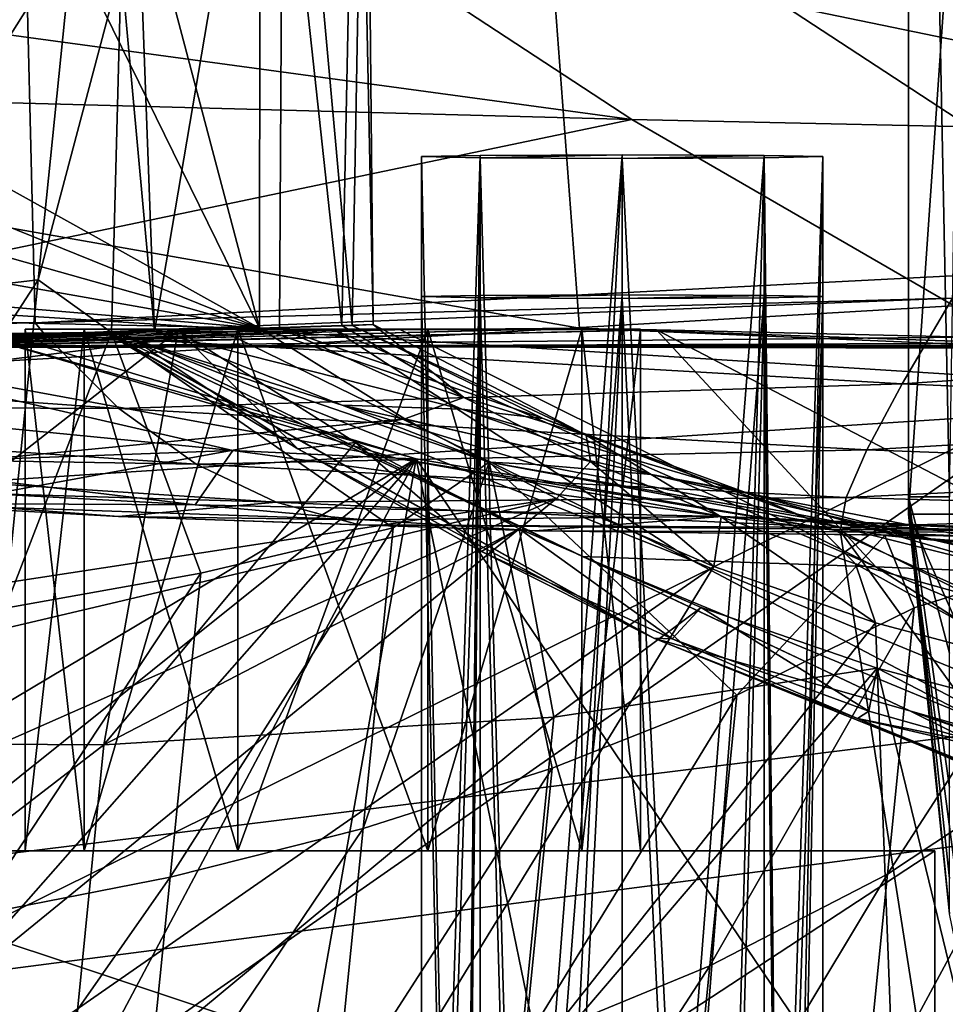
# Model space of a CAD drawing. Header units: metres. Extents: x -1004 to 0, y -808 to 0.
# Tile 64 of 160: x -783 to -748, y -96 to -59. Entities that reach past the tile are written whole.
import ezdxf

# ---------------------------------------------------------------- set-up
doc = ezdxf.new("R2010")
doc.units = ezdxf.units.M

msp = doc.modelspace()

# ---------------------------------------------------------------- linework, layer by layer
at = {"layer": 'None'}
for points in [[(-852.135437, -26.541019, 763.503967), (-872.631714, -30.217983, 763.355225), (-773.775024, -70.220131, 762.568176)], [(-773.775024, -70.220131, 762.568176), (-791.515869, -34.050182, 763.464905), (-852.135437, -26.541019, 763.503967)], [(-872.631714, -30.217983, 763.355225), (-892.118896, -36.872192, 763.13147), (-773.775024, -70.220131, 762.568176)], [(-782.359558, -37.737873, 763.392456), (-791.515869, -34.050182, 763.464905), (-773.775024, -70.220131, 762.568176)], [(-773.775024, -70.220131, 762.568176), (-892.118896, -36.872192, 763.13147), (-910.007324, -46.099503, 762.844849)], [(-773.741089, -41.957493, 763.304749), (-782.359558, -37.737873, 763.392456), (-773.775024, -70.220131, 762.568176)], [(-770.689453, -70.126289, 850.192688), (-770.102051, -41.574966, 878.622253), (-773.741089, -41.957493, 763.304749)], [(-770.304749, -70.124046, 1026.646729), (-772.863892, -41.865013, 1110.782471), (-769.799988, -41.542919, 994.731995)], [(-770.689453, -70.126289, 850.192688), (-769.523926, -70.093506, 938.447083), (-770.102051, -41.574966, 878.622253)], [(-769.523926, -70.093506, 938.447083), (-770.304749, -70.124046, 1026.646729), (-769.799988, -41.542919, 994.731995)], [(-769.523926, -70.093506, 938.447083), (-769.799988, -41.542919, 994.731995), (-770.102051, -41.574966, 878.622253)], [(-772.863892, -41.865013, 1110.782471), (-777.693848, -70.344772, 1202.810547), (-778.724854, -42.481342, 1218.428589)], [(-773.028625, -70.211578, 1114.773193), (-777.693848, -70.344772, 1202.810547), (-772.863892, -41.865013, 1110.782471)], [(-773.775024, -70.220131, 762.568176), (-770.689453, -70.126289, 850.192688), (-773.741089, -41.957493, 763.304749)], [(-770.304749, -70.124046, 1026.646729), (-773.028625, -70.211578, 1114.773193), (-772.863892, -41.865013, 1110.782471)], [(-777.693848, -70.344772, 1202.810547), (-778.947693, -56.701633, 1221.686768), (-778.724854, -42.481342, 1218.428589)], [(-910.007324, -46.099503, 762.844849), (-925.867615, -57.367516, 762.510254), (-773.775024, -70.220131, 762.568176)], [(-782.598877, -52.26717, 2039.088379), (-855.607971, -52.26717, 2044.407715), (-852.293396, -69.142151, 2041.302856)], [(-782.598877, -52.26717, 2039.088379), (-852.293396, -69.142151, 2041.302856), (-782.152588, -70.024574, 2035.889771)], [(-818.775513, -52.26717, 193.498016), (-763.151001, -52.26717, 196.518036), (-814.332031, -60.971691, 196.923172)], [(-814.332031, -60.971691, 196.923172), (-763.151001, -52.26717, 196.518036), (-761.814209, -70.226494, 203.842499)], [(-710.175232, -52.26717, 2028.442627), (-782.598877, -52.26717, 2039.088379), (-713.562195, -66.513969, 2026.509155)], [(-713.562195, -66.513969, 2026.509155), (-782.598877, -52.26717, 2039.088379), (-782.152588, -70.024574, 2035.889771)], [(-763.151001, -52.26717, 196.518036), (-733.92218, -71.410133, 207.191437), (-761.814209, -70.226494, 203.842499)], [(-733.92218, -71.410133, 207.191437), (-763.151001, -52.26717, 196.518036), (-735.603821, -52.267639, 199.381378)], [(-789.40509, -69.272812, 1224.162231), (-780.742371, -55.531631, 1220.945435), (-782.038818, -68.42308, 1225.251465)], [(-789.40509, -69.272812, 1224.162231), (-788.094421, -56.239334, 1219.673462), (-780.742371, -55.531631, 1220.945435)], [(-782.038818, -68.42308, 1225.251465), (-780.742371, -55.531631, 1220.945435), (-778.947693, -56.701633, 1221.686768)], [(-779.298218, -70.386292, 1226.735352), (-782.038818, -68.42308, 1225.251465), (-778.947693, -56.701633, 1221.686768)], [(-777.693848, -70.344772, 1202.810547), (-779.298218, -70.386292, 1226.735352), (-778.947693, -56.701633, 1221.686768)], [(-925.867615, -57.367516, 762.510254), (-928.085938, -66.877319, 762.256714), (-773.775024, -70.220131, 762.568176)], [(-761.814209, -70.226494, 203.842499), (-816.483337, -71.609398, 201.070175), (-814.332031, -60.971691, 196.923172)], [(-782.152588, -70.024574, 2035.889771), (-747.862854, -69.107063, 2025.059814), (-713.562195, -66.513969, 2026.509155)], [(-773.775024, -70.220131, 762.568176), (-928.085938, -66.877319, 762.256714), (-924.736389, -74.755638, 762.060059)], [(-790.651611, -81.668121, 1230.192383), (-789.40509, -69.272812, 1224.162231), (-782.038818, -68.42308, 1225.251465)], [(-782.038818, -68.42308, 1225.251465), (-783.273315, -80.699333, 1231.08313), (-790.651611, -81.668121, 1230.192383)], [(-783.273315, -80.699333, 1231.08313), (-782.038818, -68.42308, 1225.251465), (-779.298218, -70.386292, 1226.735352)], [(-815.785583, -70.632553, 2025.059814), (-782.152588, -70.024574, 2035.889771), (-852.293396, -69.142151, 2041.302856)], [(-781.811218, -70.446808, 2025.059814), (-747.862854, -69.107063, 2025.059814), (-782.152588, -70.024574, 2035.889771)], [(-747.862854, -69.107063, 2025.059814), (-781.811218, -70.446808, 2025.059814), (-749.742188, -72.312119, 1944.674561)], [(-747.862854, -69.107063, 2025.059814), (-749.742188, -72.312119, 1944.674561), (-720.508789, -70.358856, 1944.641846)], [(-924.736389, -74.755638, 762.060059), (-913.557251, -87.685875, 761.752014), (-773.775024, -70.220131, 762.568176)], [(-913.557251, -87.685875, 761.752014), (-768.344971, -73.615936, 762.493713), (-773.775024, -70.220131, 762.568176)], [(-816.483337, -71.609398, 201.070175), (-761.814209, -70.226494, 203.842499), (-840.576843, -70.933861, 250.848587)], [(-761.814209, -70.226494, 203.842499), (-787.771362, -70.8806, 317.038849), (-840.576843, -70.933861, 250.848587)], [(-815.785583, -70.632553, 2025.059814), (-781.811218, -70.446808, 2025.059814), (-782.152588, -70.024574, 2035.889771)], [(-778.877747, -70.375664, 673.609558), (-776.817261, -70.312988, 705.54187), (-797.937805, -71.368134, 684.771912)], [(-776.817261, -70.312988, 705.54187), (-797.711914, -71.399109, 705.021912), (-797.937805, -71.368134, 684.771912)], [(-797.711914, -71.399109, 705.021912), (-776.817261, -70.312988, 705.54187), (-796.471741, -85.703545, 712.733582)], [(-796.471741, -85.703545, 712.733582), (-776.817261, -70.312988, 705.54187), (-779.590332, -85.802582, 713.490051)], [(-758.933716, -70.2892, 497.651794), (-768.524292, -70.276016, 528.877319), (-790.733398, -71.033508, 548.867798)], [(-790.733398, -71.033508, 548.867798), (-768.524292, -70.276016, 528.877319), (-770.952148, -70.305038, 538.932739)], [(-789.254517, -70.957382, 433.010498), (-758.933716, -70.2892, 497.651794), (-790.733398, -71.033508, 548.867798)], [(-770.952148, -70.305038, 538.932739), (-775.075684, -70.381561, 560.217651), (-790.733398, -71.033508, 548.867798)], [(-789.254517, -70.957382, 433.010498), (-747.274475, -70.566193, 469.129913), (-758.933716, -70.2892, 497.651794)], [(-787.771362, -70.8806, 317.038849), (-761.814209, -70.226494, 203.842499), (-739.89093, -70.982277, 259.0448)], [(-779.590332, -85.802582, 713.490051), (-776.817261, -70.312988, 705.54187), (-770.181763, -74.497566, 708.144531)], [(-776.817261, -70.312988, 705.54187), (-778.877747, -70.375664, 673.609558), (-772.333252, -74.737923, 673.609558)], [(-777.693848, -70.344772, 1202.810547), (-773.028625, -70.211578, 1114.773193), (-766.21283, -73.257698, 1114.570557)], [(-770.181763, -74.497566, 708.144531), (-776.817261, -70.312988, 705.54187), (-772.333252, -74.737923, 673.609558)], [(-757.594482, -78.909653, 561.601746), (-775.075684, -70.381561, 560.217651), (-770.952148, -70.305038, 538.932739)], [(-770.689453, -70.126289, 850.192688), (-773.775024, -70.220131, 762.568176), (-766.129211, -72.819084, 850.110352)], [(-766.129211, -72.819084, 850.110352), (-773.775024, -70.220131, 762.568176), (-768.344971, -73.615936, 762.493713)], [(-773.028625, -70.211578, 1114.773193), (-770.304749, -70.124046, 1026.646729), (-763.169373, -73.603325, 1026.427856)], [(-773.028625, -70.211578, 1114.773193), (-763.169373, -73.603325, 1026.427856), (-766.21283, -73.257698, 1114.570557)], [(-770.952148, -70.305038, 538.932739), (-768.524292, -70.276016, 528.877319), (-750.726746, -79.14991, 529.335388)], [(-757.594482, -78.909653, 561.601746), (-770.952148, -70.305038, 538.932739), (-750.726746, -79.14991, 529.335388)], [(-769.523926, -70.093506, 938.447083), (-770.689453, -70.126289, 850.192688), (-766.129211, -72.819084, 850.110352)], [(-770.304749, -70.124046, 1026.646729), (-769.523926, -70.093506, 938.447083), (-761.559692, -74.225342, 938.239746)], [(-770.304749, -70.124046, 1026.646729), (-761.559692, -74.225342, 938.239746), (-763.169373, -73.603325, 1026.427856)], [(-769.523926, -70.093506, 938.447083), (-766.129211, -72.819084, 850.110352), (-761.559692, -74.225342, 938.239746)], [(-750.726746, -79.14991, 529.335388), (-768.524292, -70.276016, 528.877319), (-758.933716, -70.2892, 497.651794)], [(-739.89093, -70.982277, 259.0448), (-761.814209, -70.226494, 203.842499), (-733.92218, -71.410133, 207.191437)], [(-750.726746, -79.14991, 529.335388), (-758.933716, -70.2892, 497.651794), (-741.187073, -79.543266, 498.002228)], [(-758.933716, -70.2892, 497.651794), (-747.274475, -70.566193, 469.129913), (-741.187073, -79.543266, 498.002228)], [(-844.483887, -120.780472, 1277.186401), (-767.909729, -75.113495, 1278.576782), (-783.276184, -70.478142, 1278.657349)], [(-779.025085, -73.226158, 1944.70752), (-781.811218, -70.446808, 2025.059814), (-815.785583, -70.632553, 2025.059814)], [(-808.321899, -73.099953, 1944.740601), (-779.025085, -73.226158, 1944.70752), (-815.785583, -70.632553, 2025.059814)], [(-779.522766, -70.376831, 664.552795), (-778.877747, -70.375664, 673.609558), (-798.247253, -71.33963, 664.527344)], [(-778.877747, -70.375664, 673.609558), (-797.937805, -71.368134, 684.771912), (-798.247253, -71.33963, 664.527344)], [(-779.50531, -70.389633, 646.458862), (-779.522766, -70.376831, 664.552795), (-798.247253, -71.33963, 664.527344)], [(-798.247253, -71.33963, 664.527344), (-779.428955, -70.401054, 628.349426), (-779.50531, -70.389633, 646.458862)], [(-778.922974, -70.457802, 594.461731), (-779.428955, -70.401054, 628.349426), (-798.247253, -71.33963, 664.527344)], [(-790.733398, -71.033508, 548.867798), (-778.922974, -70.457802, 594.461731), (-798.247253, -71.33963, 664.527344)], [(-792.847961, -70.633255, 1378.559326), (-784.299805, -70.4991, 1290.743408), (-768.673157, -75.087891, 1290.559814)], [(-768.673157, -75.087891, 1290.559814), (-774.767334, -74.803101, 1378.559326), (-792.847961, -70.633255, 1378.559326)], [(-792.847961, -70.633255, 1378.559326), (-774.767334, -74.803101, 1378.559326), (-792.016479, -73.111588, 1459.830078)], [(-775.075684, -70.381561, 560.217651), (-778.922974, -70.457802, 594.461731), (-790.733398, -71.033508, 548.867798)], [(-742.449158, -70.780373, 433.010498), (-747.274475, -70.566193, 469.129913), (-789.254517, -70.957382, 433.010498)], [(-784.299805, -70.4991, 1290.743408), (-783.276184, -70.478142, 1278.657349), (-767.909729, -75.113495, 1278.576782)], [(-784.299805, -70.4991, 1290.743408), (-767.909729, -75.113495, 1278.576782), (-768.673157, -75.087891, 1290.559814)], [(-775.969299, -79.386627, 1232.14917), (-783.273315, -80.699333, 1231.08313), (-779.298218, -70.386292, 1226.735352)], [(-749.742188, -72.312119, 1944.674561), (-781.811218, -70.446808, 2025.059814), (-779.025085, -73.226158, 1944.70752)], [(-778.877747, -70.375664, 673.609558), (-779.522766, -70.376831, 664.552795), (-772.333252, -74.737923, 673.609558)], [(-759.029358, -81.819588, 664.257324), (-779.522766, -70.376831, 664.552795), (-779.50531, -70.389633, 646.458862)], [(-779.522766, -70.376831, 664.552795), (-759.029358, -81.819588, 664.257324), (-772.333252, -74.737923, 673.609558)], [(-779.50531, -70.389633, 646.458862), (-779.428955, -70.401054, 628.349426), (-759.029541, -81.819489, 646.311157)], [(-759.029541, -81.819489, 646.311157), (-759.029358, -81.819588, 664.257324), (-779.50531, -70.389633, 646.458862)], [(-779.428955, -70.401054, 628.349426), (-759.029785, -81.819389, 628.365051), (-759.029541, -81.819489, 646.311157)], [(-779.428955, -70.401054, 628.349426), (-749.464905, -84.538696, 628.36499), (-759.029785, -81.819389, 628.365051)], [(-749.464905, -84.538696, 628.36499), (-779.428955, -70.401054, 628.349426), (-761.679749, -78.765968, 594.713684)], [(-761.679749, -78.765968, 594.713684), (-779.428955, -70.401054, 628.349426), (-778.922974, -70.457802, 594.461731)], [(-779.298218, -70.386292, 1226.735352), (-777.693848, -70.344772, 1202.810547), (-770.678772, -73.099724, 1202.650879)], [(-779.298218, -70.386292, 1226.735352), (-770.678772, -73.099724, 1202.650879), (-765.181335, -75.236053, 1233.340698)], [(-768.77179, -77.696304, 1233.40625), (-779.298218, -70.386292, 1226.735352), (-765.181335, -75.236053, 1233.340698)], [(-775.969299, -79.386627, 1232.14917), (-779.298218, -70.386292, 1226.735352), (-768.77179, -77.696304, 1233.40625)], [(-778.922974, -70.457802, 594.461731), (-775.075684, -70.381561, 560.217651), (-757.594482, -78.909653, 561.601746)], [(-761.679749, -78.765968, 594.713684), (-778.922974, -70.457802, 594.461731), (-757.594482, -78.909653, 561.601746)], [(-777.693848, -70.344772, 1202.810547), (-766.21283, -73.257698, 1114.570557), (-770.678772, -73.099724, 1202.650879)], [(-720.508789, -70.358856, 1944.641846), (-749.742188, -72.312119, 1944.674561), (-726.031189, -73.328491, 1864.058838)], [(-741.389832, -70.867836, 375.031982), (-742.449158, -70.780373, 433.010498), (-789.254517, -70.957382, 433.010498)], [(-741.389832, -70.867836, 375.031982), (-789.254517, -70.957382, 433.010498), (-787.771362, -70.8806, 317.038849)], [(-740.484741, -70.937241, 317.038696), (-741.389832, -70.867836, 375.031982), (-787.771362, -70.8806, 317.038849)], [(-739.89093, -70.982277, 259.0448), (-740.484741, -70.937241, 317.038696), (-787.771362, -70.8806, 317.038849)], [(-751.067322, -74.781822, 1864.116943), (-749.742188, -72.312119, 1944.674561), (-779.025085, -73.226158, 1944.70752)], [(-749.742188, -72.312119, 1944.674561), (-751.067322, -74.781822, 1864.116943), (-726.031189, -73.328491, 1864.058838)], [(-766.129211, -72.819084, 850.110352), (-768.344971, -73.615936, 762.493713), (-761.396667, -75.208595, 850.025452)], [(-761.559692, -74.225342, 938.239746), (-766.129211, -72.819084, 850.110352), (-761.396667, -75.208595, 850.025452)], [(-801.213257, -74.903366, 1864.237183), (-776.13916, -75.306992, 1864.176392), (-808.321899, -73.099953, 1944.740601)], [(-776.13916, -75.306992, 1864.176392), (-779.025085, -73.226158, 1944.70752), (-808.321899, -73.099953, 1944.740601)], [(-792.016479, -73.111588, 1459.830078), (-774.767334, -74.803101, 1378.559326), (-788.821228, -75.31485, 1540.914429)], [(-776.13916, -75.306992, 1864.176392), (-751.067322, -74.781822, 1864.116943), (-779.025085, -73.226158, 1944.70752)], [(-770.678772, -73.099724, 1202.650879), (-763.454285, -75.330315, 1202.48877), (-765.181335, -75.236053, 1233.340698)], [(-770.678772, -73.099724, 1202.650879), (-766.21283, -73.257698, 1114.570557), (-759.118164, -75.69706, 1114.363159)], [(-763.454285, -75.330315, 1202.48877), (-770.678772, -73.099724, 1202.650879), (-759.118164, -75.69706, 1114.363159)], [(-766.21283, -73.257698, 1114.570557), (-755.672729, -76.342148, 1026.201782), (-759.118164, -75.69706, 1114.363159)], [(-766.21283, -73.257698, 1114.570557), (-763.169373, -73.603325, 1026.427856), (-755.672729, -76.342148, 1026.201782)], [(-913.557251, -87.685875, 761.752014), (-899.529663, -97.551338, 761.531189), (-768.344971, -73.615936, 762.493713)], [(-899.529663, -97.551338, 761.531189), (-762.669861, -76.599174, 762.430603), (-768.344971, -73.615936, 762.493713)], [(-761.396667, -75.208595, 850.025452), (-768.344971, -73.615936, 762.493713), (-762.669861, -76.599174, 762.430603)], [(-763.169373, -73.603325, 1026.427856), (-753.126953, -77.410149, 938.023621), (-755.672729, -76.342148, 1026.201782)], [(-763.169373, -73.603325, 1026.427856), (-761.559692, -74.225342, 938.239746), (-753.126953, -77.410149, 938.023621)], [(-726.031189, -73.328491, 1864.058838), (-751.067322, -74.781822, 1864.116943), (-730.545044, -75.548637, 1783.338013)], [(-761.559692, -74.225342, 938.239746), (-756.509766, -77.286224, 849.938354), (-753.126953, -77.410149, 938.023621)], [(-761.396667, -75.208595, 850.025452), (-756.509766, -77.286224, 849.938354), (-761.559692, -74.225342, 938.239746)], [(-770.181763, -74.497566, 708.144531), (-764.059387, -77.724297, 710.560242), (-779.590332, -85.802582, 713.490051)], [(-770.181763, -74.497566, 708.144531), (-772.333252, -74.737923, 673.609558), (-765.467407, -78.573502, 673.609558)], [(-772.333252, -74.737923, 673.609558), (-759.029358, -81.819588, 664.257324), (-765.467407, -78.573502, 673.609558)], [(-764.059387, -77.724297, 710.560242), (-770.181763, -74.497566, 708.144531), (-765.467407, -78.573502, 673.609558)], [(-844.483887, -120.780472, 1277.186401), (-827.123901, -122.588264, 1277.184814), (-767.909729, -75.113495, 1278.576782)], [(-827.123901, -122.588264, 1277.184814), (-809.844666, -122.739594, 1277.226074), (-767.909729, -75.113495, 1278.576782)], [(-767.909729, -75.113495, 1278.576782), (-809.844666, -122.739594, 1277.226074), (-792.302734, -121.102142, 1277.314697)], [(-794.452637, -76.096504, 1783.57373), (-773.14856, -76.735603, 1783.493042), (-801.213257, -74.903366, 1864.237183)], [(-773.14856, -76.735603, 1783.493042), (-776.13916, -75.306992, 1864.176392), (-801.213257, -74.903366, 1864.237183)], [(-792.302734, -121.102142, 1277.314697), (-775.455261, -117.515228, 1277.452271), (-767.909729, -75.113495, 1278.576782)], [(-774.767334, -74.803101, 1378.559326), (-776.17688, -76.832863, 1540.834961), (-788.821228, -75.31485, 1540.914429)], [(-774.767334, -74.803101, 1378.559326), (-756.472839, -77.271049, 1378.559326), (-776.17688, -76.832863, 1540.834961)], [(-751.835632, -76.55291, 1783.414307), (-751.067322, -74.781822, 1864.116943), (-776.13916, -75.306992, 1864.176392)], [(-775.455261, -117.515228, 1277.452271), (-760.325806, -112.016777, 1277.635254), (-767.909729, -75.113495, 1278.576782)], [(-756.472839, -77.271049, 1378.559326), (-774.767334, -74.803101, 1378.559326), (-768.673157, -75.087891, 1290.559814)], [(-752.067078, -77.79908, 1278.54834), (-756.472839, -77.271049, 1378.559326), (-768.673157, -75.087891, 1290.559814)], [(-768.673157, -75.087891, 1290.559814), (-767.909729, -75.113495, 1278.576782), (-752.067078, -77.79908, 1278.54834)], [(-767.909729, -75.113495, 1278.576782), (-760.325806, -112.016777, 1277.635254), (-747.82074, -104.864288, 1277.85437)], [(-767.909729, -75.113495, 1278.576782), (-747.82074, -104.864288, 1277.85437), (-752.067078, -77.79908, 1278.54834)], [(-751.067322, -74.781822, 1864.116943), (-751.835632, -76.55291, 1783.414307), (-730.545044, -75.548637, 1783.338013)], [(-788.821228, -75.31485, 1540.914429), (-776.17688, -76.832863, 1540.834961), (-805.969971, -75.226891, 1702.867065)], [(-776.17688, -76.832863, 1540.834961), (-788.031494, -76.76545, 1702.772949), (-805.969971, -75.226891, 1702.867065)], [(-773.14856, -76.735603, 1783.493042), (-751.835632, -76.55291, 1783.414307), (-776.13916, -75.306992, 1864.176392)], [(-769.902283, -88.93795, 1240.130493), (-768.77179, -77.696304, 1233.40625), (-765.181335, -75.236053, 1233.340698)], [(-765.181335, -75.236053, 1233.340698), (-762.828125, -86.681183, 1241.246948), (-769.902283, -88.93795, 1240.130493)], [(-748.567383, -78.149933, 1202.161133), (-750.394653, -77.982391, 1241.658325), (-765.181335, -75.236053, 1233.340698)], [(-765.181335, -75.236053, 1233.340698), (-763.454285, -75.330315, 1202.48877), (-748.567383, -78.149933, 1202.161133)], [(-750.394653, -77.982391, 1241.658325), (-755.924866, -83.95459, 1242.533569), (-765.181335, -75.236053, 1233.340698)], [(-755.924866, -83.95459, 1242.533569), (-762.828125, -86.681183, 1241.246948), (-765.181335, -75.236053, 1233.340698)], [(-763.454285, -75.330315, 1202.48877), (-759.118164, -75.69706, 1114.363159), (-748.567383, -78.149933, 1202.161133)], [(-762.669861, -76.599174, 762.430603), (-756.79126, -79.143181, 762.379517), (-761.396667, -75.208595, 850.025452)], [(-756.79126, -79.143181, 762.379517), (-756.509766, -77.286224, 849.938354), (-761.396667, -75.208595, 850.025452)], [(-748.567383, -78.149933, 1202.161133), (-759.118164, -75.69706, 1114.363159), (-739.967102, -79.456337, 1025.739502)], [(-759.118164, -75.69706, 1114.363159), (-747.906982, -78.302055, 1025.971436), (-739.967102, -79.456337, 1025.739502)], [(-759.118164, -75.69706, 1114.363159), (-755.672729, -76.342148, 1026.201782), (-747.906982, -78.302055, 1025.971436)], [(-730.545044, -75.548637, 1783.338013), (-751.835632, -76.55291, 1783.414307), (-734.048218, -77.057281, 1702.506958)], [(-788.031494, -76.76545, 1702.772949), (-779.042786, -77.264824, 1702.726929), (-794.452637, -76.096504, 1783.57373)], [(-779.042786, -77.264824, 1702.726929), (-773.14856, -76.735603, 1783.493042), (-794.452637, -76.096504, 1783.57373)], [(-773.14856, -76.735603, 1783.493042), (-752.042053, -77.681343, 1702.592773), (-751.835632, -76.55291, 1783.414307)], [(-755.672729, -76.342148, 1026.201782), (-744.353821, -79.596565, 937.802124), (-747.906982, -78.302055, 1025.971436)], [(-755.672729, -76.342148, 1026.201782), (-753.126953, -77.410149, 938.023621), (-744.353821, -79.596565, 937.802124)], [(-751.835632, -76.55291, 1783.414307), (-752.042053, -77.681343, 1702.592773), (-734.048218, -77.057281, 1702.506958)], [(-899.529663, -97.551338, 761.531189), (-884.178955, -105.22802, 761.370789), (-762.669861, -76.599174, 762.430603)], [(-884.178955, -105.22802, 761.370789), (-851.557312, -115.849754, 761.178284), (-762.669861, -76.599174, 762.430603)], [(-762.669861, -76.599174, 762.430603), (-851.557312, -115.849754, 761.178284), (-817.701599, -121.494736, 761.118591)], [(-762.669861, -76.599174, 762.430603), (-817.701599, -121.494736, 761.118591), (-756.79126, -79.143181, 762.379517)], [(-776.17688, -76.832863, 1540.834961), (-769.83313, -77.387573, 1540.796143), (-788.031494, -76.76545, 1702.772949)], [(-769.83313, -77.387573, 1540.796143), (-779.042786, -77.264824, 1702.726929), (-788.031494, -76.76545, 1702.772949)], [(-779.042786, -77.264824, 1702.726929), (-770.045898, -77.584, 1702.681396), (-773.14856, -76.735603, 1783.493042)], [(-756.472839, -77.271049, 1378.559326), (-769.83313, -77.387573, 1540.796143), (-776.17688, -76.832863, 1540.834961)], [(-770.045898, -77.584, 1702.681396), (-752.042053, -77.681343, 1702.592773), (-773.14856, -76.735603, 1783.493042)], [(-763.478943, -77.805794, 1540.757935), (-779.042786, -77.264824, 1702.726929), (-769.83313, -77.387573, 1540.796143)], [(-770.045898, -77.584, 1702.681396), (-779.042786, -77.264824, 1702.726929), (-763.478943, -77.805794, 1540.757935)], [(-756.472839, -77.271049, 1378.559326), (-763.478943, -77.805794, 1540.757935), (-769.83313, -77.387573, 1540.796143)], [(-738.494141, -78.102058, 1459.596436), (-763.478943, -77.805794, 1540.757935), (-756.472839, -77.271049, 1378.559326)], [(-756.79126, -79.143181, 762.379517), (-750.741516, -81.240654, 762.340454), (-756.509766, -77.286224, 849.938354)], [(-753.126953, -77.410149, 938.023621), (-756.509766, -77.286224, 849.938354), (-751.491089, -79.042801, 849.849487)], [(-756.509766, -77.286224, 849.938354), (-750.741516, -81.240654, 762.340454), (-751.491089, -79.042801, 849.849487)], [(-738.028687, -78.041672, 1378.559326), (-756.472839, -77.271049, 1378.559326), (-736.322388, -78.462746, 1290.189819)], [(-756.472839, -77.271049, 1378.559326), (-752.067078, -77.79908, 1278.54834), (-736.322388, -78.462746, 1290.189819)], [(-738.028687, -78.041672, 1378.559326), (-738.494141, -78.102058, 1459.596436), (-756.472839, -77.271049, 1378.559326)], [(-734.048218, -77.057281, 1702.506958), (-752.042053, -77.681343, 1702.592773), (-736.538635, -77.888519, 1621.589844)], [(-752.042053, -77.681343, 1702.592773), (-770.045898, -77.584, 1702.681396), (-736.538635, -77.888519, 1621.589844)], [(-736.538635, -77.888519, 1621.589844), (-770.045898, -77.584, 1702.681396), (-763.478943, -77.805794, 1540.757935)], [(-753.126953, -77.410149, 938.023621), (-746.364136, -80.469688, 849.759216), (-744.353821, -79.596565, 937.802124)], [(-751.491089, -79.042801, 849.849487), (-746.364136, -80.469688, 849.759216), (-753.126953, -77.410149, 938.023621)], [(-764.059387, -77.724297, 710.560242), (-762.773132, -84.771927, 714.786255), (-779.590332, -85.802582, 713.490051)], [(-777.113159, -90.761482, 1239.171753), (-768.77179, -77.696304, 1233.40625), (-769.902283, -88.93795, 1240.130493)], [(-777.113159, -90.761482, 1239.171753), (-775.969299, -79.386627, 1232.14917), (-768.77179, -77.696304, 1233.40625)], [(-765.467407, -78.573502, 673.609558), (-758.341064, -81.849113, 673.609558), (-764.059387, -77.724297, 710.560242)], [(-758.341064, -81.849113, 673.609558), (-757.261597, -80.671951, 713.248047), (-764.059387, -77.724297, 710.560242)], [(-764.059387, -77.724297, 710.560242), (-757.261597, -80.671951, 713.248047), (-762.773132, -84.771927, 714.786255)], [(-738.494141, -78.102058, 1459.596436), (-738.016113, -78.111031, 1540.612305), (-763.478943, -77.805794, 1540.757935)], [(-738.016113, -78.111031, 1540.612305), (-736.538635, -77.888519, 1621.589844), (-763.478943, -77.805794, 1540.757935)], [(-749.294861, -80.682724, 1244.015137), (-755.924866, -83.95459, 1242.533569), (-750.394653, -77.982391, 1241.658325)], [(-736.322388, -78.462746, 1290.189819), (-752.067078, -77.79908, 1278.54834), (-735.983337, -78.501709, 1278.572266)], [(-747.82074, -104.864288, 1277.85437), (-738.556946, -96.497581, 1278.096558), (-752.067078, -77.79908, 1278.54834)], [(-752.067078, -77.79908, 1278.54834), (-738.556946, -96.497581, 1278.096558), (-732.766357, -87.453568, 1278.347412)], [(-735.983337, -78.501709, 1278.572266), (-752.067078, -77.79908, 1278.54834), (-732.766357, -87.453568, 1278.347412)], [(-742.486755, -78.555969, 1247.498779), (-750.394653, -77.982391, 1241.658325), (-748.567383, -78.149933, 1202.161133)], [(-742.486755, -78.555969, 1247.498779), (-749.294861, -80.682724, 1244.015137), (-750.394653, -77.982391, 1241.658325)], [(-733.426331, -78.71759, 1201.836304), (-742.486755, -78.555969, 1247.498779), (-748.567383, -78.149933, 1202.161133)], [(-729.313721, -78.95005, 1113.524536), (-733.426331, -78.71759, 1201.836304), (-748.567383, -78.149933, 1202.161133)], [(-748.567383, -78.149933, 1202.161133), (-739.967102, -79.456337, 1025.739502), (-729.313721, -78.95005, 1113.524536)], [(-759.029358, -81.819588, 664.257324), (-758.341064, -81.849113, 673.609558), (-765.467407, -78.573502, 673.609558)], [(-743.932617, -86.11496, 594.983521), (-749.464905, -84.538696, 628.36499), (-761.679749, -78.765968, 594.713684)], [(-761.679749, -78.765968, 594.713684), (-757.594482, -78.909653, 561.601746), (-743.932617, -86.11496, 594.983521)], [(-744.106689, -86.539146, 1251.944214), (-750.297302, -90.650917, 1250.788086), (-742.486755, -78.555969, 1247.498779)], [(-750.297302, -90.650917, 1250.788086), (-749.294861, -80.682724, 1244.015137), (-742.486755, -78.555969, 1247.498779)], [(-817.701599, -121.494736, 761.118591), (-783.395996, -122.588013, 761.178772), (-756.79126, -79.143181, 762.379517)], [(-756.79126, -79.143181, 762.379517), (-783.395996, -122.588013, 761.178772), (-750.741516, -81.240654, 762.340454)], [(-739.407776, -86.430771, 562.040649), (-757.594482, -78.909653, 561.601746), (-750.726746, -79.14991, 529.335388)], [(-757.594482, -78.909653, 561.601746), (-739.407776, -86.430771, 562.040649), (-743.932617, -86.11496, 594.983521)], [(-751.491089, -79.042801, 849.849487), (-750.741516, -81.240654, 762.340454), (-744.554016, -82.897179, 762.313293)], [(-751.491089, -79.042801, 849.849487), (-744.554016, -82.897179, 762.313293), (-746.364136, -80.469688, 849.759216)], [(-732.336426, -86.952026, 529.793762), (-739.407776, -86.430771, 562.040649), (-750.726746, -79.14991, 529.335388)], [(-750.726746, -79.14991, 529.335388), (-741.187073, -79.543266, 498.002228), (-732.336426, -86.952026, 529.793762)], [(-777.113159, -90.761482, 1239.171753), (-784.428589, -92.187149, 1238.358887), (-775.969299, -79.386627, 1232.14917)], [(-784.428589, -92.187149, 1238.358887), (-783.273315, -80.699333, 1231.08313), (-775.969299, -79.386627, 1232.14917)], [(-757.261597, -80.671951, 713.248047), (-750.680725, -82.944107, 715.855469), (-762.773132, -84.771927, 714.786255)], [(-758.341064, -81.849113, 673.609558), (-750.995728, -84.550194, 673.609558), (-757.261597, -80.671951, 713.248047)], [(-750.995728, -84.550194, 673.609558), (-750.680725, -82.944107, 715.855469), (-757.261597, -80.671951, 713.248047)], [(-750.297302, -90.650917, 1250.788086), (-756.942322, -94.071976, 1249.789551), (-749.294861, -80.682724, 1244.015137)], [(-756.942322, -94.071976, 1249.789551), (-755.924866, -83.95459, 1242.533569), (-749.294861, -80.682724, 1244.015137)], [(-783.395996, -122.588013, 761.178772), (-749.326721, -118.554413, 761.371887), (-750.741516, -81.240654, 762.340454)], [(-750.741516, -81.240654, 762.340454), (-749.326721, -118.554413, 761.371887), (-744.554016, -82.897179, 762.313293)], [(-759.029541, -81.819489, 646.311157), (-759.029785, -81.819389, 628.365051), (-737.193665, -90.619217, 646.197327)], [(-759.029785, -81.819389, 628.365051), (-737.196838, -90.619446, 628.364868), (-737.193665, -90.619217, 646.197327)], [(-749.464905, -84.538696, 628.36499), (-737.196838, -90.619446, 628.364868), (-759.029785, -81.819389, 628.365051)], [(-737.193665, -90.619217, 646.197327), (-751.418335, -84.825981, 664.181641), (-759.029541, -81.819489, 646.311157)], [(-751.418335, -84.825981, 664.181641), (-759.029358, -81.819588, 664.257324), (-759.029541, -81.819489, 646.311157)], [(-759.029358, -81.819588, 664.257324), (-751.418335, -84.825981, 664.181641), (-758.341064, -81.849113, 673.609558)], [(-751.418335, -84.825981, 664.181641), (-750.995728, -84.550194, 673.609558), (-758.341064, -81.849113, 673.609558)], [(-762.773132, -84.771927, 714.786255), (-750.680725, -82.944107, 715.855469), (-764.153748, -98.699051, 724.679321)], [(-750.680725, -82.944107, 715.855469), (-747.472656, -96.174759, 725.963257), (-764.153748, -98.699051, 724.679321)], [(-750.680725, -82.944107, 715.855469), (-750.995728, -84.550194, 673.609558), (-743.469971, -86.666687, 673.609558)], [(-743.953491, -84.717865, 718.532715), (-750.680725, -82.944107, 715.855469), (-743.469971, -86.666687, 673.609558)], [(-750.680725, -82.944107, 715.855469), (-743.953491, -84.717865, 718.532715), (-747.472656, -96.174759, 725.963257)], [(-749.326721, -118.554413, 761.371887), (-732.772095, -114.02475, 761.532654), (-744.554016, -82.897179, 762.313293)], [(-756.942322, -94.071976, 1249.789551), (-763.858582, -96.928154, 1248.922241), (-755.924866, -83.95459, 1242.533569)], [(-763.858582, -96.928154, 1248.922241), (-762.828125, -86.681183, 1241.246948), (-755.924866, -83.95459, 1242.533569)], [(-750.995728, -84.550194, 673.609558), (-751.418335, -84.825981, 664.181641), (-743.469971, -86.666687, 673.609558)], [(-749.464905, -84.538696, 628.36499), (-718.199829, -95.502716, 628.36499), (-737.196838, -90.619446, 628.364868)], [(-725.743347, -92.432007, 595.253418), (-749.464905, -84.538696, 628.36499), (-743.932617, -86.11496, 594.983521)], [(-718.199829, -95.502716, 628.36499), (-749.464905, -84.538696, 628.36499), (-725.743347, -92.432007, 595.253418)], [(-779.590332, -85.802582, 713.490051), (-762.773132, -84.771927, 714.786255), (-780.987122, -99.892708, 723.799683)], [(-762.773132, -84.771927, 714.786255), (-764.153748, -98.699051, 724.679321), (-780.987122, -99.892708, 723.799683)], [(-751.418335, -84.825981, 664.181641), (-710.112427, -102.678787, 663.714111), (-727.893005, -89.576523, 664.057251)], [(-710.112427, -102.678787, 663.714111), (-751.418335, -84.825981, 664.181641), (-737.193665, -90.619217, 646.197327)], [(-751.418335, -84.825981, 664.181641), (-727.893005, -89.576523, 664.057251), (-743.469971, -86.666687, 673.609558)], [(-797.87793, -99.888809, 723.286316), (-796.471741, -85.703545, 712.733582), (-779.590332, -85.802582, 713.490051)], [(-780.987122, -99.892708, 723.799683), (-797.87793, -99.888809, 723.286316), (-779.590332, -85.802582, 713.490051)], [(-762.828125, -86.681183, 1241.246948), (-770.944031, -99.297356, 1248.169678), (-769.902283, -88.93795, 1240.130493)], [(-763.858582, -96.928154, 1248.922241), (-770.944031, -99.297356, 1248.169678), (-762.828125, -86.681183, 1241.246948)], [(-745.009949, -95.521423, 1259.30481), (-751.21106, -99.737579, 1258.724854), (-744.106689, -86.539146, 1251.944214)], [(-751.21106, -99.737579, 1258.724854), (-750.297302, -90.650917, 1250.788086), (-744.106689, -86.539146, 1251.944214)], [(-778.164673, -101.21743, 1247.52356), (-777.113159, -90.761482, 1239.171753), (-769.902283, -88.93795, 1240.130493)], [(-769.902283, -88.93795, 1240.130493), (-770.944031, -99.297356, 1248.169678), (-778.164673, -101.21743, 1247.52356)], [(-785.488281, -102.724968, 1246.975586), (-777.113159, -90.761482, 1239.171753), (-778.164673, -101.21743, 1247.52356)], [(-784.428589, -92.187149, 1238.358887), (-777.113159, -90.761482, 1239.171753), (-785.488281, -102.724968, 1246.975586)], [(-751.21106, -99.737579, 1258.724854), (-757.865173, -103.248802, 1258.223999), (-750.297302, -90.650917, 1250.788086)], [(-757.865173, -103.248802, 1258.223999), (-756.942322, -94.071976, 1249.789551), (-750.297302, -90.650917, 1250.788086)], [(-732.300415, -104.045212, 738.086853), (-748.677246, -108.32634, 737.203369), (-731.115417, -92.091164, 727.716492)], [(-748.677246, -108.32634, 737.203369), (-747.472656, -96.174759, 725.963257), (-731.115417, -92.091164, 727.716492)], [(-757.865173, -103.248802, 1258.223999), (-764.789307, -106.183289, 1257.789063), (-756.942322, -94.071976, 1249.789551)], [(-764.789307, -106.183289, 1257.789063), (-763.858582, -96.928154, 1248.922241), (-756.942322, -94.071976, 1249.789551)]]:
    msp.add_3dface(points, dxfattribs=at)
at = {"layer": 'None012310'}
for points in [[(-948.977234, -55.05748, 2077.158447), (-942.573914, -80.740601, 2094.278809), (-502.018646, -55.05748, 2077.158447)], [(-942.573914, -80.740601, 2094.278809), (-932.118103, -108.3162, 2112.660645), (-502.018646, -55.05748, 2077.158447)], [(-502.018646, -55.05748, 2077.158447), (-932.118103, -108.3162, 2112.660645), (-918.387695, -133.430511, 2129.401611)], [(-918.387695, -133.430511, 2129.401611), (-901.755127, -155.084702, 2143.836426), (-502.018646, -55.05748, 2077.158447)], [(-901.755127, -155.084702, 2143.836426), (-820.791748, -194.333847, 2169.999756), (-502.018646, -55.05748, 2077.158447)], [(-502.018646, -55.05748, 2077.158447), (-820.791748, -194.333847, 2169.999756), (-502.018646, -194.333847, 2169.999756)], [(-502.018646, -57.672649, 2075.415039), (-939.278992, -86.006744, 2094.30249), (-946.362122, -57.672649, 2075.415039)], [(-928.7276, -113.098167, 2112.361572), (-939.278992, -86.006744, 2094.30249), (-502.018646, -57.672649, 2075.415039)], [(-914.9198, -137.676178, 2128.745361), (-928.7276, -113.098167, 2112.361572), (-502.018646, -57.672649, 2075.415039)], [(-502.018646, -57.672649, 2075.415039), (-898.363892, -158.604187, 2142.695801), (-914.9198, -137.676178, 2128.745361)], [(-820.791748, -195.279739, 2167.143799), (-898.363892, -158.604187, 2142.695801), (-502.018646, -57.672649, 2075.415039)], [(-502.018646, -195.279739, 2167.143799), (-820.791748, -195.279739, 2167.143799), (-502.018646, -57.672649, 2075.415039)]]:
    msp.add_3dface(points, dxfattribs=at)
at = {"layer": 'None012312'}
for points in [[(-765.520386, -132.349716, 1319.183105), (-767.71582, -133.018692, 1324.479492), (-765.519165, -63.762852, 1319.780396)], [(-767.71582, -133.018692, 1324.479492), (-767.71582, -63.809132, 1325.083496), (-765.519165, -63.762852, 1319.780396)], [(-765.519165, -63.762852, 1319.780396), (-767.71582, -63.809132, 1325.083496), (-765.519165, -63.855412, 1330.386597)], [(-765.519165, -63.855412, 1330.386597), (-767.71582, -63.809132, 1325.083496), (-766.269226, -132.619217, 1328.911133)], [(-767.71582, -63.809132, 1325.083496), (-767.71582, -133.018692, 1324.479492), (-766.269226, -132.619217, 1328.911133)], [(-765.519165, -63.855412, 1330.386597), (-766.269226, -132.619217, 1328.911133), (-763.624146, -132.104431, 1331.168579)], [(-760.21582, -131.741089, 1316.990356), (-765.520386, -132.349716, 1319.183105), (-760.21582, -63.743683, 1317.58374)], [(-765.520386, -132.349716, 1319.183105), (-765.519165, -63.762852, 1319.780396), (-760.21582, -63.743683, 1317.58374)], [(-760.21582, -63.743683, 1317.58374), (-765.519165, -63.855412, 1330.386597), (-760.21582, -63.87458, 1332.583252)], [(-760.21582, -63.743683, 1317.58374), (-765.519165, -63.762852, 1319.780396), (-765.519165, -63.855412, 1330.386597)], [(-760.21582, -63.87458, 1332.583252), (-765.519165, -63.855412, 1330.386597), (-763.624146, -132.104431, 1331.168579)], [(-760.21582, -63.87458, 1332.583252), (-763.624146, -132.104431, 1331.168579), (-760.217529, -131.871994, 1331.989868)], [(-756.800537, -132.105423, 1331.164917), (-760.21582, -63.87458, 1332.583252), (-760.217529, -131.871994, 1331.989868)], [(-760.21582, -131.741089, 1316.990356), (-760.21582, -63.743683, 1317.58374), (-754.912537, -63.762852, 1319.780396)], [(-754.912537, -63.762852, 1319.780396), (-760.21582, -63.743683, 1317.58374), (-760.21582, -63.87458, 1332.583252)], [(-754.911255, -132.349716, 1319.183105), (-760.21582, -131.741089, 1316.990356), (-754.912537, -63.762852, 1319.780396)], [(-754.912537, -63.762852, 1319.780396), (-760.21582, -63.87458, 1332.583252), (-754.912537, -63.855412, 1330.386597)], [(-754.912537, -63.855412, 1330.386597), (-760.21582, -63.87458, 1332.583252), (-756.800537, -132.105423, 1331.164917)], [(-754.151306, -132.62204, 1328.895752), (-754.912537, -63.855412, 1330.386597), (-756.800537, -132.105423, 1331.164917)], [(-754.911255, -132.349716, 1319.183105), (-754.912537, -63.762852, 1319.780396), (-752.71582, -63.809132, 1325.083496)], [(-752.71582, -63.809132, 1325.083496), (-754.912537, -63.762852, 1319.780396), (-754.912537, -63.855412, 1330.386597)], [(-752.71582, -63.809132, 1325.083496), (-754.912537, -63.855412, 1330.386597), (-754.151306, -132.62204, 1328.895752)], [(-752.71582, -133.018692, 1324.479492), (-754.911255, -132.349716, 1319.183105), (-752.71582, -63.809132, 1325.083496)], [(-752.71582, -133.018692, 1324.479492), (-752.71582, -63.809132, 1325.083496), (-754.151306, -132.62204, 1328.895752)], [(-765.520386, -137.585632, 1919.160278), (-767.71582, -138.254608, 1924.456665), (-765.519165, -68.998772, 1919.757568)], [(-767.71582, -138.254608, 1924.456665), (-767.71582, -69.045052, 1925.060669), (-765.519165, -68.998772, 1919.757568)], [(-765.519165, -68.998772, 1919.757568), (-767.71582, -69.045052, 1925.060669), (-765.519165, -69.091331, 1930.36377)], [(-765.519165, -69.091331, 1930.36377), (-767.71582, -69.045052, 1925.060669), (-766.269226, -137.855133, 1928.888184)], [(-767.71582, -69.045052, 1925.060669), (-767.71582, -138.254608, 1924.456665), (-766.269226, -137.855133, 1928.888184)], [(-765.519165, -69.091331, 1930.36377), (-766.269226, -137.855133, 1928.888184), (-763.624146, -137.340347, 1931.145752)], [(-760.21582, -136.97702, 1916.967529), (-765.520386, -137.585632, 1919.160278), (-760.21582, -68.979607, 1917.560913)], [(-765.520386, -137.585632, 1919.160278), (-765.519165, -68.998772, 1919.757568), (-760.21582, -68.979607, 1917.560913)], [(-760.21582, -68.979607, 1917.560913), (-765.519165, -69.091331, 1930.36377), (-760.21582, -69.110504, 1932.560425)], [(-760.21582, -68.979607, 1917.560913), (-765.519165, -68.998772, 1919.757568), (-765.519165, -69.091331, 1930.36377)], [(-760.21582, -69.110504, 1932.560425), (-765.519165, -69.091331, 1930.36377), (-763.624146, -137.340347, 1931.145752)], [(-760.21582, -69.110504, 1932.560425), (-763.624146, -137.340347, 1931.145752), (-760.217529, -137.10791, 1931.966919)], [(-756.800537, -137.341339, 1931.14209), (-760.21582, -69.110504, 1932.560425), (-760.217529, -137.10791, 1931.966919)], [(-760.21582, -136.97702, 1916.967529), (-760.21582, -68.979607, 1917.560913), (-754.912537, -68.998772, 1919.757568)], [(-754.912537, -68.998772, 1919.757568), (-760.21582, -68.979607, 1917.560913), (-760.21582, -69.110504, 1932.560425)], [(-754.911255, -137.585632, 1919.160278), (-760.21582, -136.97702, 1916.967529), (-754.912537, -68.998772, 1919.757568)], [(-754.912537, -68.998772, 1919.757568), (-760.21582, -69.110504, 1932.560425), (-754.912537, -69.091331, 1930.36377)], [(-754.912537, -69.091331, 1930.36377), (-760.21582, -69.110504, 1932.560425), (-756.800537, -137.341339, 1931.14209)], [(-754.151306, -137.857956, 1928.872925), (-754.912537, -69.091331, 1930.36377), (-756.800537, -137.341339, 1931.14209)], [(-754.911255, -137.585632, 1919.160278), (-754.912537, -68.998772, 1919.757568), (-752.71582, -69.045052, 1925.060669)], [(-752.71582, -69.045052, 1925.060669), (-754.912537, -68.998772, 1919.757568), (-754.912537, -69.091331, 1930.36377)], [(-752.71582, -69.045052, 1925.060669), (-754.912537, -69.091331, 1930.36377), (-754.151306, -137.857956, 1928.872925)], [(-752.71582, -138.254608, 1924.456665), (-754.911255, -137.585632, 1919.160278), (-752.71582, -69.045052, 1925.060669)], [(-752.71582, -138.254608, 1924.456665), (-752.71582, -69.045052, 1925.060669), (-754.151306, -137.857956, 1928.872925)]]:
    msp.add_3dface(points, dxfattribs=at)
at = {"layer": 'None012318'}
for points in [[(-749.516602, 0.18392, 2150), (-749.516602, -77.184326, 2150), (-749.516602, -0.470728, 2175)], [(-749.516602, -77.184326, 2150), (-749.516602, 0.18392, 2150), (-744.516602, -4.81608, 2150)], [(-746.790649, -1.012921, 2195.705566), (-749.516602, -0.470728, 2175), (-747.979431, -76.529678, 2190.607178)], [(-749.516602, -0.470728, 2175), (-749.516602, -76.529678, 2175), (-747.979431, -76.529678, 2190.607178)], [(-749.516602, -77.184326, 2150), (-749.516602, -76.529678, 2175), (-749.516602, -0.470728, 2175)], [(-744.516602, -77.184326, 2150), (-749.516602, -77.184326, 2150), (-744.516602, -4.81608, 2150)], [(-747.979431, -92.131554, 2175.408447), (-747.974792, -90.805595, 2181.227295), (-749.516602, -76.529678, 2175)], [(-747.974792, -87.397736, 2186.156494), (-747.974792, -82.381035, 2189.434082), (-749.516602, -76.529678, 2175)], [(-747.974792, -82.381035, 2189.434082), (-747.979431, -76.529678, 2190.607178), (-749.516602, -76.529678, 2175)], [(-747.974792, -87.397736, 2186.156494), (-749.516602, -76.529678, 2175), (-747.974792, -90.805595, 2181.227295)], [(-747.979431, -92.131554, 2175.408447), (-749.516602, -76.529678, 2175), (-749.516602, -77.184326, 2150)], [(-746.790649, -97.89695, 2150), (-747.979431, -92.131554, 2175.408447), (-749.516602, -77.184326, 2150)], [(-746.790649, -97.89695, 2150), (-749.516602, -77.184326, 2150), (-743.088013, -91.699341, 2150)], [(-749.516602, -77.184326, 2150), (-744.516602, -77.184326, 2150), (-743.088013, -91.699341, 2150)]]:
    msp.add_3dface(points, dxfattribs=at)
at = {"layer": 'None012324'}
for points in [[(-782.5271, -70.267113, 413.059998), (-780.33075, -70.267136, 406.300476), (-782.527222, -89.767113, 413.059998)], [(-782.527222, -89.767113, 413.059998), (-780.330933, -89.767136, 419.819519), (-782.5271, -70.267113, 413.059998)], [(-780.33075, -70.267136, 406.300476), (-780.330933, -89.767136, 406.300476), (-782.527222, -89.767113, 413.059998)], [(-780.330933, -89.767136, 419.819519), (-780.33075, -70.267136, 419.819519), (-782.5271, -70.267113, 413.059998)], [(-782.5271, -70.267113, 413.059998), (-780.33075, -70.267136, 419.819519), (-780.33075, -70.267136, 406.300476)], [(-780.33075, -70.267136, 406.300476), (-774.58075, -70.267174, 402.122864), (-780.330933, -89.767136, 406.300476)], [(-780.330933, -89.767136, 419.819519), (-774.580933, -89.767174, 423.997162), (-780.33075, -70.267136, 419.819519)], [(-774.58075, -70.267174, 402.122864), (-774.580933, -89.767174, 402.122864), (-780.330933, -89.767136, 406.300476)], [(-774.580933, -89.767174, 423.997162), (-774.58075, -70.267174, 423.997162), (-780.33075, -70.267136, 419.819519)], [(-780.33075, -70.267136, 419.819519), (-774.58075, -70.267174, 423.997162), (-780.33075, -70.267136, 406.300476)], [(-780.33075, -70.267136, 406.300476), (-774.58075, -70.267174, 423.997162), (-774.58075, -70.267174, 402.122864)], [(-774.58075, -70.267174, 402.122864), (-767.473389, -70.267227, 402.122864), (-774.580933, -89.767174, 402.122864)], [(-774.580933, -89.767174, 423.997162), (-767.473511, -89.767227, 423.997162), (-774.58075, -70.267174, 423.997162)], [(-767.473389, -70.267227, 402.122864), (-767.473511, -89.767227, 402.122864), (-774.580933, -89.767174, 402.122864)], [(-767.473511, -89.767227, 423.997162), (-767.473389, -70.267227, 423.997162), (-774.58075, -70.267174, 423.997162)], [(-774.58075, -70.267174, 423.997162), (-767.473389, -70.267227, 423.997162), (-774.58075, -70.267174, 402.122864)], [(-774.58075, -70.267174, 402.122864), (-767.473389, -70.267227, 423.997162), (-767.473389, -70.267227, 402.122864)], [(-767.473389, -70.267227, 402.122864), (-761.723389, -70.267273, 406.300476), (-767.473511, -89.767227, 402.122864)], [(-767.473511, -89.767227, 423.997162), (-761.723511, -89.767273, 419.819519), (-767.473389, -70.267227, 423.997162)], [(-761.723389, -70.267273, 406.300476), (-761.723511, -89.767273, 406.300476), (-767.473511, -89.767227, 402.122864)], [(-761.723511, -89.767273, 419.819519), (-761.723389, -70.267273, 419.819519), (-767.473389, -70.267227, 423.997162)], [(-767.473389, -70.267227, 423.997162), (-761.723389, -70.267273, 419.819519), (-767.473389, -70.267227, 402.122864)], [(-767.473389, -70.267227, 402.122864), (-761.723389, -70.267273, 419.819519), (-761.723389, -70.267273, 406.300476)], [(-761.723389, -70.267273, 406.300476), (-759.5271, -70.267288, 413.059998), (-761.723511, -89.767273, 406.300476)], [(-761.723511, -89.767273, 419.819519), (-759.527222, -89.767288, 413.059998), (-761.723389, -70.267273, 419.819519)], [(-759.5271, -70.267288, 413.059998), (-759.527222, -89.767288, 413.059998), (-761.723511, -89.767273, 406.300476)], [(-759.527222, -89.767288, 413.059998), (-759.5271, -70.267288, 413.059998), (-761.723389, -70.267273, 419.819519)], [(-761.723389, -70.267273, 419.819519), (-759.5271, -70.267288, 413.059998), (-761.723389, -70.267273, 406.300476)], [(-793.527222, -89.766907, 461.26001), (-793.527466, -119.266907, 461.26001), (-748.527222, -89.767242, 461.26001)], [(-793.527466, -119.266907, 461.26001), (-748.527466, -119.267242, 461.26001), (-748.527222, -89.767242, 461.26001)], [(-793.527344, -104.766907, 363.559998), (-793.527222, -89.766907, 363.559998), (-748.527344, -104.767242, 363.559998)], [(-748.527222, -89.767242, 461.26001), (-774.580933, -89.767174, 423.997162), (-793.527222, -89.766907, 461.26001)], [(-774.580933, -89.767174, 423.997162), (-780.330933, -89.767136, 419.819519), (-793.527222, -89.766907, 461.26001)], [(-793.527222, -89.766907, 461.26001), (-780.330933, -89.767136, 419.819519), (-782.527222, -89.767113, 413.059998)], [(-748.527222, -89.767242, 363.559998), (-793.527222, -89.766907, 363.559998), (-774.580933, -89.767174, 402.122864)], [(-774.580933, -89.767174, 402.122864), (-793.527222, -89.766907, 363.559998), (-780.330933, -89.767136, 406.300476)], [(-793.527222, -89.766907, 363.559998), (-782.527222, -89.767113, 413.059998), (-780.330933, -89.767136, 406.300476)], [(-793.527222, -89.766907, 363.559998), (-793.527222, -89.766907, 461.26001), (-782.527222, -89.767113, 413.059998)], [(-793.527222, -89.766907, 363.559998), (-748.527222, -89.767242, 363.559998), (-748.527344, -104.767242, 363.559998)], [(-767.473511, -89.767227, 423.997162), (-774.580933, -89.767174, 423.997162), (-748.527222, -89.767242, 461.26001)], [(-767.473511, -89.767227, 402.122864), (-748.527222, -89.767242, 363.559998), (-774.580933, -89.767174, 402.122864)], [(-761.723511, -89.767273, 419.819519), (-767.473511, -89.767227, 423.997162), (-748.527222, -89.767242, 461.26001)], [(-748.527222, -89.767242, 363.559998), (-767.473511, -89.767227, 402.122864), (-761.723511, -89.767273, 406.300476)], [(-761.723511, -89.767273, 419.819519), (-748.527222, -89.767242, 461.26001), (-759.527222, -89.767288, 413.059998)], [(-759.527222, -89.767288, 413.059998), (-748.527222, -89.767242, 363.559998), (-761.723511, -89.767273, 406.300476)], [(-748.527222, -89.767242, 461.26001), (-748.527222, -89.767242, 363.559998), (-759.527222, -89.767288, 413.059998)], [(-748.527466, -119.267242, 461.26001), (-748.527466, -119.028885, 441.059998), (-748.527222, -89.767242, 461.26001)], [(-748.527466, -119.028885, 441.059998), (-748.527466, -119.267242, 421.059998), (-748.527222, -89.767242, 461.26001)], [(-748.527222, -89.767242, 461.26001), (-748.527466, -119.267242, 421.059998), (-748.527405, -117.626663, 401.180969)], [(-748.527405, -117.626663, 401.180969), (-748.527405, -112.749344, 381.839844), (-748.527222, -89.767242, 461.26001)], [(-748.527405, -112.749344, 381.839844), (-748.527344, -104.767242, 363.559998), (-748.527222, -89.767242, 461.26001)], [(-748.527222, -89.767242, 461.26001), (-748.527344, -104.767242, 363.559998), (-748.527222, -89.767242, 363.559998)]]:
    msp.add_3dface(points, dxfattribs=at)
at = {"layer": 'None012349'}
for points in [[(-787.024658, -763.271118, 90), (-994.037292, -10, 90), (-533.424561, -638.481384, 90)], [(-994.037292, -10, 90), (-526.238708, -632.856445, 90), (-533.424561, -638.481384, 90)], [(-10, -10, 90), (-502.018646, -625.846375, 90), (-994.037292, -10, 90)], [(-502.018646, -625.846375, 90), (-510.034576, -626.560547, 90), (-994.037292, -10, 90)], [(-994.037292, -10, 90), (-510.034576, -626.560547, 90), (-518.256042, -628.853394, 90)], [(-518.256042, -628.853394, 90), (-526.238708, -632.856445, 90), (-994.037292, -10, 90)], [(-708.302124, -63.549583, 141.15271), (-718.641479, -52.62529, 163.059708), (-774.628967, -52.727448, 163.059708)], [(-759.856079, -62.422997, 141.02562), (-774.628967, -52.727448, 163.059708), (-830.095337, -52.863197, 163.059708)], [(-811.397339, -61.038658, 140.855392), (-759.856079, -62.422997, 141.02562), (-830.095337, -52.863197, 163.059708)], [(-759.856079, -62.422997, 141.02562), (-708.302124, -63.549583, 141.15271), (-774.628967, -52.727448, 163.059708)], [(-792.141235, -69.163246, 118.815811), (-759.856079, -62.422997, 141.02562), (-811.397339, -61.038658, 140.855392)], [(-792.141235, -69.163246, 118.815811), (-742.827515, -72.274109, 118.761513), (-759.856079, -62.422997, 141.02562)], [(-742.827515, -72.274109, 118.761513), (-708.302124, -63.549583, 141.15271), (-759.856079, -62.422997, 141.02562)], [(-742.827515, -72.274109, 118.761513), (-792.141235, -69.163246, 118.815811), (-933.83313, -166.432312, 117.117973)], [(-693.214783, -74.83403, 118.716827), (-742.827515, -72.274109, 118.761513), (-936.400391, -207.430908, 116.402344)], [(-936.400391, -207.430908, 116.402344), (-742.827515, -72.274109, 118.761513), (-933.83313, -166.432312, 117.117973)], [(-938.286865, -245.271561, 115.741829), (-646.15448, -76.725967, 118.683807), (-693.214783, -74.83403, 118.716827)], [(-938.286865, -245.271561, 115.741829), (-693.214783, -74.83403, 118.716827), (-936.400391, -207.430908, 116.402344)], [(-598.695557, -78.099586, 118.659828), (-646.15448, -76.725967, 118.683807), (-938.286865, -245.271561, 115.741829)], [(-939.73761, -283.839661, 115.068619), (-940.709534, -322.106171, 114.400673), (-598.695557, -78.099586, 118.659828)], [(-940.709534, -322.106171, 114.400673), (-513.875122, -606.131226, 109.443001), (-598.695557, -78.099586, 118.659828)], [(-939.73761, -283.839661, 115.068619), (-598.695557, -78.099586, 118.659828), (-938.286865, -245.271561, 115.741829)]]:
    msp.add_3dface(points, dxfattribs=at)

doc.saveas('drawing.dxf')
